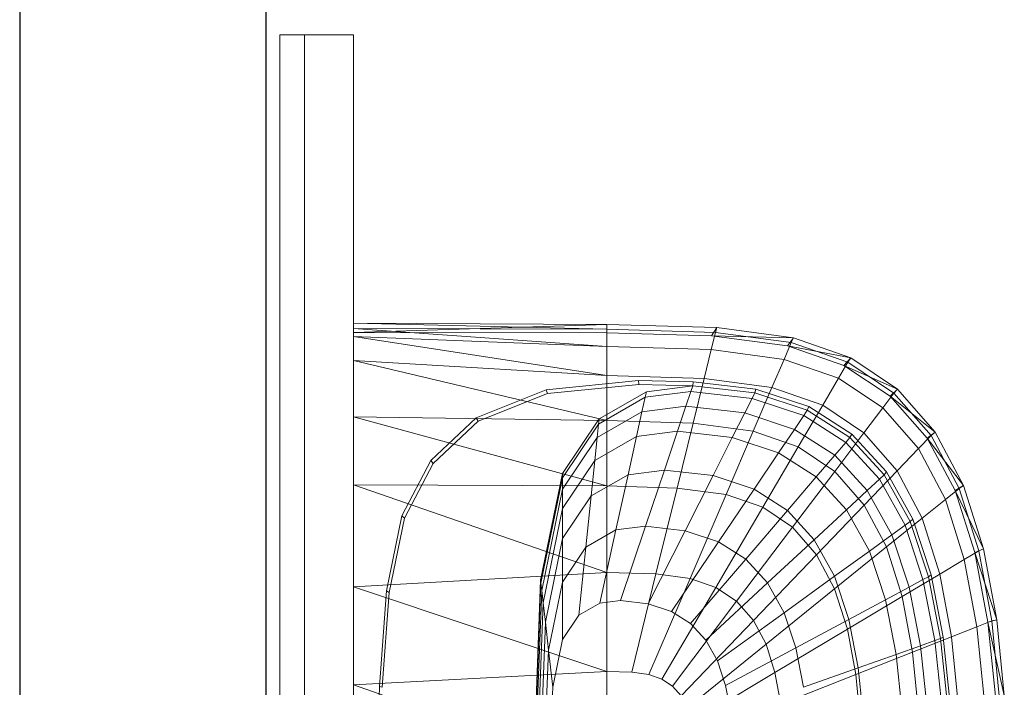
# Model space of a CAD drawing. Header units: metres. Extents: x 391.1 to 430.4, y 12.7 to 28.4.
# Tile 42 of 166: x 401.356 to 401.756, y 26.653 to 26.924. Entities that reach past the tile are written whole.
import ezdxf

# ---------------------------------------------------------------- set-up
doc = ezdxf.new("R2010")
doc.units = ezdxf.units.M
for name, color, linetype, lineweight in [('02_MOBILIARIO', 7, 'Continuous', 18), ('A-DETL-____-MBND', 7, 'Continuous', 18), ('A-GENM-____-OTLN', 7, 'Continuous', 18), ('A-WALL-____-MCUT', 7, 'Continuous', 25), ('A-WALL-____-OTLN', 7, 'Continuous', 25)]:
    doc.layers.add(name, color=color, linetype=linetype, lineweight=lineweight)

# ---------------------------------------------------------------- blocks, each defined once
blk = doc.blocks.new('Family - Rentamans PB-155389-02_ELEC_P0')
at = {"layer": 'A-DETL-____-MBND', "color": 253, "true_color": 0xaaaaaa}
for p, q in [((0, 0.36146), (0, 0.36526)), ((0, 0.36526), (0, 0.36308)), ((0.10273, 0.3648), (0, 0.36526)), ((0.10273, 0.36283), (0, 0.36526)), ((0.10273, 0.3648), (0, 0.36146)), ((0.14736, 0.36347), (0.10273, 0.3648)), ((0.10273, 0.36283), (0.10273, 0.3648)), ((0.10273, 0.36479), (0.10273, 0.36141)), ((0, 0.36308), (0, 0.35983)), ((0.10273, 0.36283), (0, 0.36308)), ((0, 0.36308), (0.10273, 0.35585)), ((0.10273, 0.36141), (0, 0.36146)), ((0, 0.36146), (0, 0.00406)), ((0, 0.35983), (0, 0.35008)), ((0.10273, 0.35585), (0, 0.35983)), ((0, 0.35983), (0.10273, 0.34405)), ((0.14679, 0.36152), (0.10273, 0.36283)), ((0.10273, 0.36283), (0.10273, 0.35585)), ((0.14525, 0.36016), (0.10273, 0.36141)), ((0.14508, 0.3546), (0.14679, 0.36152)), ((0.14525, 0.36016), (0.14736, 0.36347)), ((0.17596, 0.35605), (0.14525, 0.36016)), ((0.17848, 0.35928), (0.14525, 0.36016)), ((0.14679, 0.36152), (0.14736, 0.36347)), ((0.17751, 0.35738), (0.14679, 0.36152)), ((0.17848, 0.35928), (0.14736, 0.36347)), ((0.10273, 0.35585), (0.10273, 0.34405)), ((0.14508, 0.3546), (0.10273, 0.35585)), ((0.17461, 0.35061), (0.17751, 0.35738)), ((0.17596, 0.35605), (0.17848, 0.35928)), ((0.19894, 0.34814), (0.17596, 0.35605)), ((0.20176, 0.35121), (0.17596, 0.35605)), ((0.17751, 0.35738), (0.17848, 0.35928)), ((0.2005, 0.34941), (0.17751, 0.35738)), ((0.20176, 0.35121), (0.17848, 0.35928)), ((0.14508, 0.3546), (0.1422, 0.34287)), ((0.17461, 0.35061), (0.14508, 0.3546)), ((0, 0.35008), (0, 0.32734)), ((0.10273, 0.34405), (0, 0.35008)), ((0, 0.35008), (0.10273, 0.32574)), ((0.16971, 0.33917), (0.17461, 0.35061)), ((0.19671, 0.34296), (0.17461, 0.35061)), ((0.19671, 0.34296), (0.2005, 0.34941)), ((0.19894, 0.34814), (0.20176, 0.35121)), ((0.21762, 0.33569), (0.19894, 0.34814)), ((0.22069, 0.33849), (0.19894, 0.34814)), ((0.2005, 0.34941), (0.20176, 0.35121)), ((0.21918, 0.33686), (0.2005, 0.34941)), ((0.22069, 0.33849), (0.20176, 0.35121)), ((0.10273, 0.34405), (0.10273, 0.32574)), ((0.1422, 0.34287), (0.10273, 0.34405)), ((0.07816, 0.33823), (0.11557, 0.34199)), ((0.07861, 0.33669), (0.11566, 0.34041)), ((0.11557, 0.34199), (0.13769, 0.34144)), ((0.11566, 0.34041), (0.11557, 0.34199)), ((0.11566, 0.34041), (0.13755, 0.33987)), ((0.11875, 0.33749), (0.13755, 0.33987)), ((0.13678, 0.33756), (0.13755, 0.33987)), ((0.13755, 0.33987), (0.13769, 0.34144)), ((0.13755, 0.33987), (0.1628, 0.33702)), ((0.13769, 0.34144), (0.16318, 0.33856)), ((0.1422, 0.34287), (0.13772, 0.3247)), ((0.16971, 0.33917), (0.1422, 0.34287)), ((0.1903, 0.33203), (0.19671, 0.34296)), ((0.21467, 0.33089), (0.19671, 0.34296)), ((0.04977, 0.3269), (0.07816, 0.33823)), ((0.05051, 0.32548), (0.07861, 0.33669)), ((0.07861, 0.33669), (0.07816, 0.33823)), ((0.09963, 0.32643), (0.11875, 0.33749)), ((0.11825, 0.33522), (0.13678, 0.33756)), ((0.11875, 0.33749), (0.11825, 0.33522)), ((0.13476, 0.33156), (0.13678, 0.33756)), ((0.13678, 0.33756), (0.16165, 0.33475)), ((0.16165, 0.33475), (0.1628, 0.33702)), ((0.16971, 0.33917), (0.1621, 0.32141)), ((0.1628, 0.33702), (0.16318, 0.33856)), ((0.1628, 0.33702), (0.18406, 0.32998)), ((0.16318, 0.33856), (0.18466, 0.33146)), ((0.1903, 0.33203), (0.16971, 0.33917)), ((0.21467, 0.33089), (0.21918, 0.33686)), ((0.21762, 0.33569), (0.22069, 0.33849)), ((0.2327, 0.31866), (0.21762, 0.33569)), ((0.23596, 0.32112), (0.21762, 0.33569)), ((0.21918, 0.33686), (0.22069, 0.33849)), ((0.23426, 0.31971), (0.21918, 0.33686)), ((0.23596, 0.32112), (0.22069, 0.33849)), ((0.09941, 0.32432), (0.11825, 0.33522)), ((0.11825, 0.33522), (0.11696, 0.32931)), ((0.11696, 0.32931), (0.13476, 0.33156)), ((0.13135, 0.32141), (0.13476, 0.33156)), ((0.13476, 0.33156), (0.15867, 0.32886)), ((0.15867, 0.32886), (0.16165, 0.33475)), ((0.16165, 0.33475), (0.1826, 0.32782)), ((0.18036, 0.31508), (0.1903, 0.33203)), ((0.20704, 0.32079), (0.1903, 0.33203)), ((0.09884, 0.31884), (0.11696, 0.32931)), ((0.11696, 0.32931), (0.11476, 0.31932)), ((0.15363, 0.3189), (0.15867, 0.32886)), ((0.15867, 0.32886), (0.17881, 0.3222)), ((0.17881, 0.3222), (0.1826, 0.32782)), ((0.1826, 0.32782), (0.18406, 0.32998)), ((0.1826, 0.32782), (0.19963, 0.31689)), ((0.18406, 0.32998), (0.18466, 0.33146)), ((0.18406, 0.32998), (0.20135, 0.31889)), ((0.18466, 0.33146), (0.20212, 0.32026)), ((0.20704, 0.32079), (0.21467, 0.33089)), ((0.22917, 0.3144), (0.21467, 0.33089)), ((0, 0.32734), (0, 0.29972)), ((0.10273, 0.32574), (0, 0.32734)), ((0, 0.32734), (0.10273, 0.29924)), ((0.03136, 0.30959), (0.04977, 0.3269)), ((0.03228, 0.30834), (0.05051, 0.32548)), ((0.05051, 0.32548), (0.04977, 0.3269)), ((0.08473, 0.30435), (0.09963, 0.32643)), ((0.08473, 0.30256), (0.09941, 0.32432)), ((0.09941, 0.32432), (0.09884, 0.31884)), ((0.09941, 0.32432), (0.09963, 0.32643)), ((0.10273, 0.32574), (0.10273, 0.29924)), ((0.13772, 0.3247), (0.10273, 0.32574)), ((0.13772, 0.3247), (0.13123, 0.29839)), ((0.1621, 0.32141), (0.13772, 0.3247)), ((0.11476, 0.31932), (0.13135, 0.32141)), ((0.12606, 0.30567), (0.13135, 0.32141)), ((0.13135, 0.32141), (0.15363, 0.3189)), ((0.1621, 0.32141), (0.1511, 0.29571)), ((0.18036, 0.31508), (0.1621, 0.32141)), ((0.1724, 0.31269), (0.17881, 0.3222)), ((0.17881, 0.3222), (0.19518, 0.3117)), ((0.19519, 0.30512), (0.20704, 0.32079)), ((0.20135, 0.31889), (0.20212, 0.32026)), ((0.20212, 0.32026), (0.21621, 0.30495)), ((0.22054, 0.30543), (0.20704, 0.32079)), ((0.22917, 0.3144), (0.23426, 0.31971)), ((0.2327, 0.31866), (0.23596, 0.32112)), ((0.23426, 0.31971), (0.23596, 0.32112)), ((0.24562, 0.29825), (0.23426, 0.31971)), ((0.24746, 0.29938), (0.23596, 0.32112)), ((0.08473, 0.29792), (0.09884, 0.31884)), ((0.09788, 0.30955), (0.11476, 0.31932)), ((0.09884, 0.31884), (0.09788, 0.30955)), ((0.11476, 0.31932), (0.11135, 0.30381)), ((0.14581, 0.30344), (0.15363, 0.3189)), ((0.15363, 0.3189), (0.1724, 0.31269)), ((0.19518, 0.3117), (0.19963, 0.31689)), ((0.19963, 0.31689), (0.20135, 0.31889)), ((0.19963, 0.31689), (0.21338, 0.30196)), ((0.20135, 0.31889), (0.2153, 0.30374)), ((0.24405, 0.29737), (0.2327, 0.31866)), ((0.24746, 0.29938), (0.2327, 0.31866)), ((0.16244, 0.29794), (0.17239, 0.31269)), ((0.18036, 0.31508), (0.16597, 0.29056)), ((0.1724, 0.31269), (0.18765, 0.3029)), ((0.19519, 0.30512), (0.18036, 0.31508)), ((0.18765, 0.3029), (0.19518, 0.3117)), ((0.19518, 0.3117), (0.20839, 0.29735)), ((0.22054, 0.30543), (0.22917, 0.3144)), ((0.24008, 0.29377), (0.22917, 0.3144)), ((0.01958, 0.28716), (0.03136, 0.30959)), ((0.02062, 0.28613), (0.03228, 0.30834)), ((0.03228, 0.30834), (0.03136, 0.30959)), ((0.08473, 0.29006), (0.09788, 0.30955)), ((0.09788, 0.30955), (0.09638, 0.29516)), ((0.07584, 0.26096), (0.08473, 0.30435)), ((0.08473, 0.30256), (0.08473, 0.30435)), ((0.09638, 0.29516), (0.11135, 0.30381)), ((0.11135, 0.30381), (0.10642, 0.28138)), ((0.11135, 0.30381), (0.12606, 0.30567)), ((0.1184, 0.28289), (0.12606, 0.30567)), ((0.12606, 0.30567), (0.14581, 0.30344)), ((0.17806, 0.28244), (0.19519, 0.30512)), ((0.20717, 0.2915), (0.19519, 0.30512)), ((0.20717, 0.2915), (0.22054, 0.30542)), ((0.21338, 0.30196), (0.2153, 0.30374)), ((0.2153, 0.30374), (0.21621, 0.30495)), ((0.2153, 0.30374), (0.2258, 0.28478)), ((0.21621, 0.30495), (0.22681, 0.2858)), ((0.23071, 0.2862), (0.22054, 0.30543)), ((0, 0.29972), (0, 0.2583)), ((0.10273, 0.29924), (0, 0.29972)), ((0, 0.29972), (0.10273, 0.26415)), ((0.07598, 0.25981), (0.08473, 0.30256)), ((0.08473, 0.29792), (0.08473, 0.30256)), ((0.13449, 0.28107), (0.14581, 0.30344)), ((0.14581, 0.30344), (0.16244, 0.29794)), ((0.17596, 0.28926), (0.18765, 0.3029)), ((0.18765, 0.3029), (0.19996, 0.28953)), ((0.20839, 0.29735), (0.21338, 0.30196)), ((0.21338, 0.30196), (0.22372, 0.28328)), ((0.07631, 0.25683), (0.08473, 0.29792)), ((0.08473, 0.29792), (0.08473, 0.29006)), ((0.10273, 0.29924), (0.10273, 0.26415)), ((0.13123, 0.29839), (0.10273, 0.29924)), ((0.13123, 0.29839), (0.12265, 0.26356)), ((0.1511, 0.29571), (0.13123, 0.29839)), ((0.1511, 0.29571), (0.13653, 0.26169)), ((0.14804, 0.27659), (0.16244, 0.29794)), ((0.1511, 0.29571), (0.16597, 0.29056)), ((0.16244, 0.29794), (0.17596, 0.28926)), ((0.19996, 0.28953), (0.20839, 0.29735)), ((0.20839, 0.29735), (0.21834, 0.27939)), ((0.24008, 0.29377), (0.24562, 0.29825)), ((0.24405, 0.29737), (0.24746, 0.29938)), ((0.25202, 0.27221), (0.24405, 0.29737)), ((0.25554, 0.27371), (0.24405, 0.29737)), ((0.24562, 0.29825), (0.24746, 0.29938)), ((0.25359, 0.2729), (0.24562, 0.29825)), ((0.25554, 0.27371), (0.24746, 0.29938)), ((0.08473, 0.27788), (0.09638, 0.29516)), ((0.09638, 0.29516), (0.09423, 0.27433)), ((0.23071, 0.2862), (0.24008, 0.29377)), ((0.24775, 0.26941), (0.24008, 0.29377)), ((0.07689, 0.25177), (0.08473, 0.29006)), ((0.08473, 0.29006), (0.08473, 0.27788)), ((0.16597, 0.29056), (0.14692, 0.25809)), ((0.15906, 0.26952), (0.17596, 0.28926)), ((0.16597, 0.29056), (0.17805, 0.28244)), ((0.17596, 0.28926), (0.18688, 0.27741)), ((0.18688, 0.27741), (0.19996, 0.28953)), ((0.18781, 0.27134), (0.20717, 0.2915)), ((0.19996, 0.28953), (0.20923, 0.2728)), ((0.21618, 0.27446), (0.20717, 0.2915)), ((0.01327, 0.25673), (0.01958, 0.28716)), ((0.01437, 0.25599), (0.02062, 0.28613)), ((0.02062, 0.28613), (0.01958, 0.28716)), ((0.21618, 0.27446), (0.23071, 0.2862)), ((0.22372, 0.28328), (0.2258, 0.28478)), ((0.2258, 0.28478), (0.22681, 0.2858)), ((0.2258, 0.28478), (0.23317, 0.26239)), ((0.22681, 0.2858), (0.23426, 0.26319)), ((0.23785, 0.2635), (0.23071, 0.2862)), ((0.09423, 0.27433), (0.10642, 0.28138)), ((0.10642, 0.28138), (0.09989, 0.25167)), ((0.10642, 0.28138), (0.1184, 0.28289)), ((0.10826, 0.25273), (0.1184, 0.28289)), ((0.1184, 0.28289), (0.13449, 0.28107)), ((0.1195, 0.25146), (0.13449, 0.28107)), ((0.13449, 0.28107), (0.14804, 0.27659)), ((0.17805, 0.28244), (0.15537, 0.25241)), ((0.17805, 0.28244), (0.18781, 0.27134)), ((0.21834, 0.27939), (0.22372, 0.28328)), ((0.22372, 0.28328), (0.23099, 0.26122)), ((0.07778, 0.24394), (0.08473, 0.27788)), ((0.08473, 0.27788), (0.08473, 0.26025)), ((0.12897, 0.24833), (0.14804, 0.27659)), ((0.14804, 0.27659), (0.15906, 0.26952)), ((0.16795, 0.25986), (0.18688, 0.27741)), ((0.18688, 0.27741), (0.19509, 0.26258)), ((0.20923, 0.2728), (0.21834, 0.27939)), ((0.21834, 0.27939), (0.22533, 0.25818)), ((0.08473, 0.26025), (0.09423, 0.27433)), ((0.09423, 0.27433), (0.09137, 0.24674)), ((0.19509, 0.26258), (0.20923, 0.2728)), ((0.19515, 0.25746), (0.21618, 0.27446)), ((0.20923, 0.2728), (0.21574, 0.25304)), ((0.22251, 0.25433), (0.21618, 0.27446)), ((0.24775, 0.26941), (0.25359, 0.2729)), ((0.25202, 0.27221), (0.25554, 0.27371)), ((0.2573, 0.24402), (0.25202, 0.27221)), ((0.26089, 0.24493), (0.25202, 0.27221)), ((0.25359, 0.2729), (0.25554, 0.27371)), ((0.25887, 0.24449), (0.25359, 0.2729)), ((0.26089, 0.24493), (0.25554, 0.27371)), ((0.13667, 0.24339), (0.15906, 0.26952)), ((0.15906, 0.26952), (0.16795, 0.25986)), ((0.18781, 0.27134), (0.16218, 0.24466)), ((0.18781, 0.27134), (0.19515, 0.25746)), ((0.23785, 0.2635), (0.24775, 0.26941)), ((0.25282, 0.2421), (0.24775, 0.26941)), ((0.10273, 0.26415), (0, 0.2583)), ((0.10273, 0.26415), (0.10273, 0.22395)), ((0.12264, 0.26356), (0.10273, 0.26415)), ((0.07287, 0.18276), (0.07584, 0.26096)), ((0.07304, 0.18276), (0.07598, 0.25981)), ((0.07598, 0.25981), (0.07584, 0.26096)), ((0.07631, 0.25683), (0.07598, 0.25981)), ((0.07907, 0.2326), (0.08473, 0.26025)), ((0.08473, 0.26025), (0.08473, 0.23691)), ((0.12264, 0.26356), (0.11281, 0.22365)), ((0.11983, 0.2227), (0.13653, 0.26169)), ((0.12264, 0.26356), (0.13653, 0.26169)), ((0.13653, 0.26169), (0.14692, 0.25809)), ((0.14288, 0.23664), (0.16795, 0.25986)), ((0.16795, 0.25986), (0.17464, 0.24778)), ((0.17464, 0.24778), (0.19509, 0.26258)), ((0.19509, 0.26258), (0.20086, 0.24506)), ((0.22251, 0.25433), (0.23785, 0.2635)), ((0.22533, 0.25818), (0.23099, 0.26122)), ((0.23099, 0.26122), (0.23317, 0.26239)), ((0.23099, 0.26122), (0.2358, 0.23649)), ((0.23317, 0.26239), (0.23426, 0.26319)), ((0.23317, 0.26239), (0.23806, 0.23729)), ((0.23426, 0.26319), (0.23919, 0.23784)), ((0.24258, 0.23805), (0.23785, 0.2635)), ((0, 0.2583), (0, 0.2185)), ((0, 0.2583), (0.10273, 0.22395)), ((0.01046, 0.21786), (0.01327, 0.25673)), ((0.01159, 0.21751), (0.01437, 0.25599)), ((0.01437, 0.25599), (0.01327, 0.25673)), ((0.074, 0.19601), (0.07631, 0.25683)), ((0.07689, 0.25177), (0.07631, 0.25683)), ((0.14692, 0.25809), (0.12509, 0.22088)), ((0.14692, 0.25809), (0.15537, 0.25241)), ((0.19515, 0.25746), (0.16731, 0.23496)), ((0.19515, 0.25746), (0.20031, 0.24107)), ((0.21574, 0.25304), (0.22533, 0.25818)), ((0.22533, 0.25818), (0.22995, 0.23441)), ((0.07426, 0.18276), (0.07689, 0.25177)), ((0.07689, 0.25177), (0.07778, 0.24394)), ((0.09137, 0.24674), (0.09989, 0.25167)), ((0.09989, 0.25167), (0.10826, 0.25273)), ((0.10826, 0.25273), (0.1195, 0.25146)), ((0.15537, 0.25241), (0.12937, 0.21801)), ((0.15537, 0.25241), (0.16218, 0.24466)), ((0.20031, 0.24107), (0.22251, 0.25433)), ((0.20086, 0.24506), (0.21574, 0.25304)), ((0.21574, 0.25304), (0.22004, 0.23089)), ((0.2267, 0.23178), (0.22251, 0.25433)), ((0.1195, 0.25146), (0.12897, 0.24833)), ((0.12897, 0.24833), (0.13667, 0.24339)), ((0.14756, 0.2282), (0.17464, 0.24778)), ((0.17464, 0.24778), (0.17934, 0.23351)), ((0.07545, 0.18276), (0.07778, 0.24394)), ((0.07778, 0.24394), (0.07907, 0.2326)), ((0.08473, 0.23691), (0.09137, 0.24674)), ((0.16218, 0.24466), (0.13282, 0.21409)), ((0.16218, 0.24466), (0.16731, 0.23496)), ((0.17934, 0.23351), (0.20086, 0.24506)), ((0.20086, 0.24506), (0.20468, 0.22542)), ((0.25282, 0.2421), (0.25887, 0.24449)), ((0.2573, 0.24402), (0.26089, 0.24493)), ((0.26035, 0.21386), (0.2573, 0.24402)), ((0.26398, 0.21415), (0.2573, 0.24402)), ((0.25887, 0.24449), (0.26089, 0.24493)), ((0.26192, 0.2141), (0.25887, 0.24449)), ((0.26398, 0.21415), (0.26089, 0.24493)), ((0.13667, 0.24339), (0.14288, 0.23664)), ((0.20031, 0.24107), (0.17092, 0.2235)), ((0.20031, 0.24107), (0.20372, 0.22269)), ((0.24258, 0.23805), (0.25282, 0.2421)), ((0.25575, 0.21289), (0.25282, 0.2421)), ((0.08078, 0.21759), (0.08473, 0.23691)), ((0.14288, 0.23664), (0.14756, 0.2282)), ((0.2267, 0.23178), (0.24258, 0.23805)), ((0.22995, 0.23441), (0.2358, 0.23649)), ((0.2358, 0.23649), (0.23806, 0.2373)), ((0.2358, 0.23649), (0.23859, 0.21004)), ((0.23806, 0.23729), (0.23919, 0.23784)), ((0.23806, 0.23729), (0.24088, 0.21045)), ((0.23919, 0.23784), (0.24205, 0.21072)), ((0.24532, 0.21083), (0.24258, 0.23805)), ((0.07717, 0.18276), (0.07907, 0.2326)), ((0.08078, 0.21759), (0.07907, 0.2326)), ((0.16731, 0.23496), (0.13541, 0.20918)), ((0.15084, 0.21822), (0.17934, 0.23351)), ((0.16731, 0.23496), (0.17092, 0.2235)), ((0.17934, 0.23351), (0.18245, 0.21752)), ((0.20373, 0.22269), (0.2267, 0.23177)), ((0.22004, 0.23089), (0.22995, 0.23441)), ((0.22913, 0.20764), (0.2267, 0.23178)), ((0.22995, 0.23441), (0.23263, 0.20898)), ((0.14756, 0.2282), (0.15084, 0.21822)), ((0.20468, 0.22542), (0.22004, 0.23089)), ((0.22004, 0.23089), (0.22254, 0.20719)), ((0.10273, 0.22395), (0, 0.2185)), ((0.10273, 0.22395), (0.10273, 0.18276)), ((0.10273, 0.22395), (0.11281, 0.22365)), ((0.18245, 0.21752), (0.20468, 0.22542)), ((0.20468, 0.22542), (0.20689, 0.20442)), ((0.11281, 0.22365), (0.11983, 0.2227)), ((0.11983, 0.2227), (0.12509, 0.22088)), ((0.12509, 0.22088), (0.12937, 0.21801)), ((0.17092, 0.2235), (0.13724, 0.20338)), ((0.17092, 0.2235), (0.1733, 0.21066)), ((0.20373, 0.22269), (0.1733, 0.21066)), ((0.20373, 0.22269), (0.2057, 0.20303)), ((0, 0.2185), (0, 0.18276)), ((0, 0.2185), (0.10273, 0.18276)), ((0.00965, 0.18276), (0.01046, 0.21786)), ((0.01159, 0.21751), (0.01046, 0.21786)), ((0.07945, 0.18276), (0.08078, 0.21759)), ((0.12937, 0.21801), (0.13282, 0.21409)), ((0.15084, 0.21822), (0.15302, 0.20705))]:
    blk.add_line(p, q, dxfattribs=at)
blk = doc.blocks.new('Family - Envans PB-155461-02_ELEC_P0')
at = {"layer": 'A-WALL-____-MCUT', "color": 253, "true_color": 0xaaaaaa}
for p, q in [((6.12307, 0.1), (3.61987, 0.1)), ((3.61987, 0), (6.12307, 0))]:
    blk.add_line(p, q, dxfattribs=at)
at = {"layer": 'A-WALL-____-OTLN', "color": 253, "true_color": 0xaaaaaa}
for p, q in [((6.12307, 0.1), (0, 0.1)), ((0, 0), (6.12307, 0))]:
    blk.add_line(p, q, dxfattribs=at)
at = {"layer": 'A-WALL-____-OTLN', "color": 253, "lineweight": 18, "true_color": 0xaaaaaa}
blk.add_line((-0.00093, 0), (6.12307, 0), dxfattribs=at)
blk = doc.blocks.new('Family - LONDR55-XX_ZZ-ARQ-CAA-M3D-Londres55-155345-02_ELEC_P0')
at = {"layer": 'A-GENM-____-OTLN', "color": 253, "true_color": 0xaaaaaa}
for p, q in [((0.6, 0.03), (0, 0.03)), ((0, 0.03), (0, 0.01)), ((0, 0.03), (0, 0.01)), ((0.6, 0.03), (0, 0.03)), ((0.6, 0.01), (0.6, 0.03)), ((0.6, 0.01), (0.6, 0.03)), ((0, 0.01), (0.6, 0.01)), ((0, 0.01), (0.6, 0.01)), ((0.6, 0.01), (0, 0.01)), ((0, 0.01), (0, 0)), ((0, 0), (0, 0.01)), ((0, 0.01), (0.6, 0.01)), ((0.6, 0), (0.6, 0.01)), ((0.6, 0.01), (0.6, 0)), ((0, 0), (0.6, 0)), ((0.6, 0), (0, 0))]:
    blk.add_line(p, q, dxfattribs=at)
blk = doc.blocks.new('Family - Mirall PB-155794-02_ELEC_P0')
blk.add_blockref('Family - LONDR55-XX_ZZ-ARQ-CAA-M3D-Londres55-155345-02_ELEC_P0', (0, 0))
blk = doc.blocks.new('LONDR55-XX_ZZ-ARQ-CAA-M3D-Londres55_ifc-1-02_ELEC_P0')
at = {"layer": '02_MOBILIARIO', "color": 253, "lineweight": 18, "true_color": 0xaaaaaa}
blk.add_blockref('Family - Rentamans PB-155389-02_ELEC_P0', (401.49193, 26.43532), dxfattribs=at)
at = {"layer": 'A-GENM-____-OTLN', "color": 253, "lineweight": 18, "true_color": 0xaaaaaa, "rotation": 270}
blk.add_blockref('Family - Mirall PB-155794-02_ELEC_P0', (401.46193, 26.91762), dxfattribs=at)
at = {"layer": 'A-WALL-____-OTLN', "color": 253, "lineweight": 18, "true_color": 0xaaaaaa, "rotation": 90}
blk.add_blockref('Family - Envans PB-155461-02_ELEC_P0', (401.45645, 22.14078), dxfattribs=at)

msp = doc.modelspace()

# ---------------------------------------------------------------- block references
at = {"lineweight": 5}
msp.add_blockref('LONDR55-XX_ZZ-ARQ-CAA-M3D-Londres55_ifc-1-02_ELEC_P0', (0, 0), dxfattribs=at)

doc.saveas('drawing.dxf')
